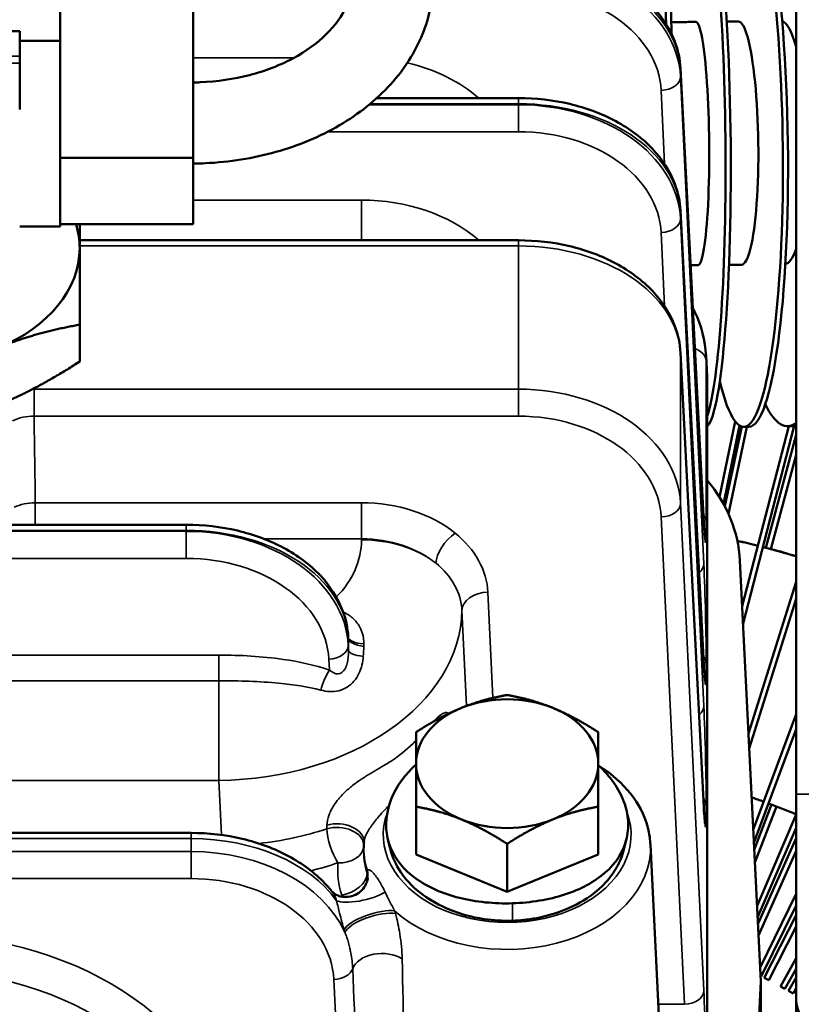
# Model space of a CAD drawing. Header units: inches. Extents: x 1 to 271, y 5 to 171.
# Tile 105 of 256: x 94.63 to 97.04, y 143.16 to 146.19. Entities that reach past the tile are written whole.
import ezdxf

# ---------------------------------------------------------------- set-up
doc = ezdxf.new("R2010")
doc.units = ezdxf.units.IN
doc.header["$LTSCALE"] = 8
doc.header["$MEASUREMENT"] = 0
for name, color, linetype, lineweight in [('Dimension (ANSI)', 7, 'Continuous', 25), ('Visible (ANSI)', 7, 'Continuous', 50), ('Visible Narrow (ANSI)', 7, 'Continuous', 35)]:
    doc.layers.add(name, color=color, linetype=linetype, lineweight=lineweight)
doc.styles.add('Dimension Text', font='tahoma.ttf')
doc.dimstyles.new('Dual Dimension', dxfattribs={"dimscale": 8, "dimtxt": 0.12, "dimasz": 0.098425, "dimexe": 0.125, "dimexo": 0.0625, "dimgap": 0.031496, "dimtad": 0, "dimtih": 1, "dimtoh": 1, "dimrnd": 1e-08, "dimzin": 4, "dimdsep": 46, "dimtxsty": 'Dimension Text', "dimcen": 0.09, "dimdle": 0.393701, "dimclrd": 256, "dimclre": 256, "dimclrt": 256, "dimadec": 0, "dimazin": 1, "dimtfac": 1, "dimtofl": 0, "dimtmove": 0, "dimatfit": 3, "dimfxl": 1, "dimtolj": 1, "dimtzin": 4, "dimlwd": -1, "dimlwe": -1, "dimarcsym": 0})

# ---------------------------------------------------------------- blocks, each defined once
blk = doc.blocks.new('*D8')
at = {"layer": 'Defpoints', "color": 0, "transparency": 16777216}
for p in [(31.1253, 157.8267), (31.1253, 142.633), (107.5398, 142.633)]:
    blk.add_point(p, dxfattribs=at)
at = {"layer": 'Dimension (ANSI)', "transparency": 16777216}
for p, q in [((31.1253, 143.133), (31.1253, 158.8267)), ((107.5398, 143.133), (107.5398, 158.8267)), ((31.9127, 157.8267), (64.5433, 157.8267)), ((106.7524, 157.8267), (74.1218, 157.8267))]:
    blk.add_line(p, q, dxfattribs=at)
for points in [[(31.9127, 157.9579), (31.9127, 157.6955), (31.1253, 157.8267)], [(106.7524, 157.9579), (106.7524, 157.6955), (107.5398, 157.8267)]]:
    blk.add_solid(points, dxfattribs=at)
at = {"layer": 'Dimension (ANSI)', "transparency": 16777216, "insert": (69.3326, 157.8267), "char_height": 0.96, "attachment_point": 5, "style": 'Dimension Text'}
blk.add_mtext('\\A1;{\\H3.0x;(}\\S76.41^ 1940.9 mm;{\\H3.0x;)}', dxfattribs=at)

msp = doc.modelspace()

# ---------------------------------------------------------------- linework, layer by layer
at = {"layer": 'Visible (ANSI)'}
for p, q in [((97.0203, 148.0968), (97.0203, 143.8066)), ((94.7513, 146.0433), (94.7513, 146.3264)), ((95.1613, 145.7687), (95.1613, 146.3264)), ((94.6263, 146.1595), (94.3113, 146.1595)), ((94.6263, 146.1595), (94.6263, 146.1585)), ((94.6263, 146.1202), (94.6263, 146.1585)), ((94.6263, 146.1299), (94.7513, 146.1299)), ((94.6263, 146.0818), (94.6263, 146.1202)), ((94.6263, 146.0818), (94.6263, 146.0606)), ((94.6263, 145.9176), (94.6263, 146.0606)), ((94.7513, 146.0433), (94.7513, 145.773)), ((96.7356, 144.6436), (96.6639, 146.0447)), ((96.1643, 145.953), (95.7275, 145.953)), ((96.1643, 145.953), (96.1643, 145.953)), ((94.7513, 145.7687), (94.7513, 145.773)), ((95.1613, 145.7687), (94.7513, 145.7687)), ((94.7513, 145.7656), (94.7513, 145.7687)), ((94.7513, 145.7656), (94.7513, 145.5677)), ((95.1613, 145.5646), (95.1613, 145.7687)), ((96.7356, 144.2052), (96.6639, 145.6062)), ((94.6263, 145.5569), (94.7513, 145.5569)), ((94.7513, 145.5646), (94.7513, 145.5677)), ((95.1613, 145.5646), (94.7513, 145.5646)), ((94.7513, 145.5646), (94.7513, 145.5569)), ((96.1643, 145.5146), (94.8113, 145.5146)), ((96.1643, 145.5146), (96.1643, 145.5146)), ((94.8113, 145.1406), (94.8113, 145.2542)), ((96.7356, 143.7668), (96.6639, 145.1678)), ((96.7427, 145.1587), (96.7459, 145.0936)), ((96.7463, 145.0783), (96.7463, 142.3348)), ((96.8325, 144.9561), (96.7845, 144.7222)), ((96.7965, 144.7015), (96.8462, 144.9431)), ((96.8525, 144.9402), (96.8003, 144.6946)), ((96.8687, 144.9395), (96.8117, 144.6713)), ((96.9979, 144.9415), (96.8542, 144.3864)), ((96.8568, 144.3327), (97.0146, 144.9421)), ((96.8588, 144.9393), (96.8746, 144.9395)), ((97.0203, 144.9152), (96.9269, 144.5665)), ((96.9944, 144.9414), (97.0101, 144.9417)), ((97.0203, 144.8533), (96.9423, 144.5624)), ((95.1397, 144.6377), (90.9744, 144.6377)), ((95.1397, 144.6377), (95.1397, 144.6377)), ((96.8472, 144.5276), (96.9113, 143.2293)), ((97.0203, 144.4621), (96.8735, 143.9943)), ((96.8758, 143.9481), (97.0203, 144.4087)), ((95.6394, 144.291), (95.6394, 144.2899)), ((97.0203, 144.0538), (96.8882, 143.6971)), ((96.8902, 143.6565), (97.0203, 144.0078)), ((97.0203, 143.8066), (97.0203, 143.1816)), ((95.8483, 143.6208), (95.8483, 143.7685)), ((96.4103, 143.6208), (96.4103, 143.7685)), ((96.9448, 143.7748), (96.8912, 143.6354)), ((96.9597, 143.7691), (96.8932, 143.5959)), ((97.0203, 143.744), (96.8998, 143.4631)), ((96.9016, 143.4267), (97.0203, 143.7034)), ((93.3696, 143.6875), (95.155, 143.6875)), ((95.155, 143.6875), (95.155, 143.6875)), ((97.0203, 143.6712), (96.9025, 143.4067)), ((95.6876, 143.6518), (95.687, 143.6413)), ((96.1293, 143.5061), (96.1293, 143.6538)), ((96.5711, 143.6518), (96.6251, 142.558)), ((96.1293, 143.5061), (95.8483, 143.6208)), ((96.4103, 143.6208), (96.1433, 143.5118)), ((97.0203, 143.6318), (96.9043, 143.3713)), ((96.1433, 143.5118), (96.1293, 143.5061)), ((97.0203, 143.4997), (96.9091, 143.2731)), ((95.4413, 143.4692), (95.4413, 143.4692)), ((95.6068, 143.4639), (95.6068, 143.4639)), ((96.0007, 143.483), (96.0007, 143.483)), ((96.9129, 143.2445), (97.0203, 143.4634)), ((97.0203, 143.4341), (96.9218, 143.2407)), ((97.0203, 143.3989), (96.936, 143.2335)), ((97.0203, 143.3013), (96.9719, 143.2142)), ((96.9129, 143.2445), (96.9105, 143.2457)), ((96.9859, 143.2064), (97.0203, 143.2684)), ((96.9113, 143.2293), (96.8472, 141.9309)), ((96.9113, 142.8195), (96.9113, 143.2293)), ((96.936, 143.2335), (96.9218, 143.2407)), ((96.9859, 143.2064), (96.9719, 143.2142)), ((97.0203, 143.2413), (96.9969, 143.2009)), ((97.0108, 143.1929), (96.9969, 143.2009)), ((97.0203, 143.2093), (97.0108, 143.1929)), ((97.0203, 143.1816), (97.0203, 143.0846))]:
    msp.add_line(p, q, dxfattribs=at)
for centre, radius, start, end in [((96.1983, 141.7856), 2.875, 75.822, 77.1184), ((96.1973, 141.7856), 2.875, 75.8027, 77.0969), ((96.1973, 141.7856), 2.875, 73.3658, 75.4839), ((96.1983, 141.7856), 2.875, 75.3189, 75.5032), ((96.1983, 141.7856), 2.875, 73.3866, 75), ((96.1973, 141.7856), 2.125, 70.1088, 71.1671), ((96.1973, 141.7856), 2.125, 67.2138, 69.6774), ((97.1453, 143.1816), 0.125, 180, 0)]:
    msp.add_arc(centre, radius, start, end, dxfattribs=at)
for centre, major_axis, ratio, start_param, end_param in [((96.8471, 145.8142), (-0.0117, 0.8749), 0.150852, 2.564816, 6.824262), ((96.7144, 145.8128), (-0.0078, 0.875), 0.100783, 3.422723, 7.343994), ((96.581, 145.8119), (-0.0039, 0.875), 0.050456, 5.147437, 7.112884), ((96.597, 145.812), (-0.0039, 0.875), 0.050456, 5.109368, 6.283185), ((96.7303, 145.8129), (-0.0078, 0.875), 0.100783, 3.235597, 6.283185), ((96.8629, 145.8145), (-0.0117, 0.8749), 0.150852, 3.141593, 6.283185), ((96.8471, 145.8142), (0.005, -0.375), 0.150852, 0, 3.141593), ((96.9787, 145.8163), (-0.0067, 0.3749), 0.200533, 5.610882, 6.214695), ((96.7144, 145.8128), (0.0033, -0.375), 0.100783, 0, 3.141593), ((94.3113, 145.4899), (0.5, 0), 0.707107, 0, 0.21293), ((94.3113, 145.4899), (0.5, 0), 0.707107, 5.235988, 6.283185), ((96.9787, 145.8163), (0.0067, -0.3749), 0.200533, 0.022894, 0.494142), ((96.1263, 145.0783), (0.62, 0), 0.707107, 0, 0.034928), ((96.9787, 145.8163), (0.0157, -0.8749), 0.200533, 5.88388, 6.432374), ((96.9944, 145.8166), (0.0157, -0.8749), 0.200533, 0, 0.058497), ((96.0976, 144.5091), (0.75, 0), 0.707107, 0.034907, 0.525875), ((96.6757, 144.6406), (0.0599, 0.0031), 0.730909, 6.281058, 6.283185), ((95.5795, 144.288), (0.0599, 0.0031), 0.730909, 6.282074, 6.283185), ((96.6757, 144.2022), (0.0599, 0.0031), 0.730909, 6.281058, 6.283185), ((96.1293, 143.901), (-0.281, 0), 0.707107, 4.18879, 5.235988), ((96.1293, 143.901), (-0.281, 0), 0.707107, 5.235988, 6.283185), ((96.1293, 143.901), (0.281, 0), 0.707107, 0, 1.047198), ((96.1293, 143.901), (-0.281, 0), 0.707107, 0, 1.047198), ((96.1293, 143.901), (0.281, 0), 0.707107, 5.235988, 6.283185), ((96.6757, 143.7638), (0.0599, 0.0031), 0.730909, 6.281058, 6.283185), ((96.1293, 143.901), (0.281, 0), 0.707107, 4.18879, 5.235988), ((95.6106, 143.5596), (0.089, -0.0135), 0.836638, 0.00184, 0.005809)]:
    msp.add_ellipse(centre, major_axis=major_axis, ratio=ratio, start_param=start_param, end_param=end_param, dxfattribs=at)
for points, knots in [([(96.1643, 146.3913), (96.2176, 146.3913), (96.2716, 146.3851), (96.3731, 146.3611), (96.4217, 146.3429), (96.5078, 146.2967), (96.5463, 146.268), (96.6076, 146.203), (96.6315, 146.166), (96.6564, 146.1005), (96.6625, 146.0725), (96.6639, 146.0446)], [0, 0, 0, 0, 0.406594, 0.406594, 0.814167, 0.814167, 1.222994, 1.222994, 1.628589, 1.628589, 1.904922, 1.904922, 1.904922, 1.904922]), ([(95.6513, 146.3179), (95.6513, 146.2905), (95.6454, 146.2628), (95.6198, 146.2062), (95.5997, 146.1773), (95.5444, 146.1226), (95.5095, 146.097), (95.4289, 146.0541), (95.3838, 146.0366), (95.2867, 146.0114), (95.2348, 146.0037), (95.1754, 146.0013), (95.1683, 146.0011), (95.1613, 146.001)], [3.141593, 3.141593, 3.141593, 3.141593, 3.452025, 3.452025, 3.762456, 3.762456, 4.06706, 4.06706, 4.360635, 4.360635, 4.654381, 4.654381, 4.693752, 4.693752, 4.693752, 4.693752]), ([(95.9013, 146.3179), (95.9013, 146.2605), (95.8898, 146.2033), (95.8456, 146.0937), (95.812, 146.0417), (95.7257, 145.9465), (95.672, 145.904), (95.5521, 145.834), (95.4858, 145.8065), (95.3463, 145.7673), (95.273, 145.7556), (95.1865, 145.7515), (95.1739, 145.7511), (95.1613, 145.751)], [3.141593, 3.141593, 3.141593, 3.141593, 3.419662, 3.419662, 3.711235, 3.711235, 4.02259, 4.02259, 4.333946, 4.333946, 4.645302, 4.645302, 4.698371, 4.698371, 4.698371, 4.698371]), ([(96.8066, 146.1888), (96.8108, 146.1888), (96.815, 146.1889), (96.8268, 146.189), (96.8344, 146.1891), (96.8421, 146.1892)], [1.70907414, 1.70907414, 1.70907414, 1.70907414, 1.71390212, 1.71390212, 1.72280887, 1.72280887, 1.72280887, 1.72280887]), ([(96.6352, 146.1872), (96.6374, 146.1872), (96.6395, 146.1872), (96.6494, 146.1873), (96.6571, 146.1873), (96.6725, 146.1874), (96.6802, 146.1875), (96.6957, 146.1876), (96.7034, 146.1877), (96.7111, 146.1878)], [1.64293655, 1.64293655, 1.64293655, 1.64293655, 1.64541756, 1.64541756, 1.65432438, 1.65432438, 1.6632312, 1.6632312, 1.67213803, 1.67213803, 1.67213803, 1.67213803]), ([(96.1643, 145.9529), (96.2176, 145.9529), (96.2716, 145.9467), (96.3731, 145.9227), (96.4217, 145.9045), (96.5078, 145.8583), (96.5463, 145.8296), (96.6076, 145.7646), (96.6315, 145.7276), (96.6564, 145.6621), (96.6625, 145.6341), (96.6639, 145.6062)], [0, 0, 0, 0, 0.406594, 0.406594, 0.814167, 0.814167, 1.222994, 1.222994, 1.628589, 1.628589, 1.904922, 1.904922, 1.904922, 1.904922]), ([(96.1643, 145.5145), (96.2176, 145.5145), (96.2716, 145.5083), (96.3731, 145.4843), (96.4217, 145.4661), (96.5078, 145.4199), (96.5463, 145.3912), (96.6076, 145.3262), (96.6315, 145.2892), (96.6564, 145.2237), (96.6625, 145.1957), (96.6639, 145.1678)], [0, 0, 0, 0, 0.406594, 0.406594, 0.814167, 0.814167, 1.222994, 1.222994, 1.628589, 1.628589, 1.904922, 1.904922, 1.904922, 1.904922]), ([(96.8133, 145.4388), (96.8184, 145.4388), (96.8234, 145.4389), (96.8363, 145.4391), (96.8442, 145.4392), (96.8521, 145.4393)], [1.70815485, 1.70815485, 1.70815485, 1.70815485, 1.71387193, 1.71387193, 1.72280887, 1.72280887, 1.72280887, 1.72280887]), ([(96.7427, 145.1587), (96.7404, 145.2054), (96.7283, 145.2517), (96.7056, 145.2987), (96.7037, 145.3026), (96.7017, 145.3064)], [3.1765205, 3.1765205, 3.1765205, 3.1765205, 3.4697025, 3.4697025, 3.4958335, 3.4958335, 3.4958335, 3.4958335]), ([(96.7357, 144.6432), (96.7364, 144.6286), (96.7372, 144.6163), (96.7382, 144.6032), (96.7385, 144.5997), (96.7389, 144.5954), (96.7391, 144.5942), (96.7391, 144.5942)], [0.0011139, 0.0011139, 0.0011139, 0.0011139, 0.1676157, 0.1676157, 0.2490135, 0.2490135, 0.3107817, 0.3107817, 0.3107817, 0.3107817]), ([(95.1397, 144.6377), (95.1931, 144.6377), (95.2471, 144.6315), (95.3485, 144.6075), (95.3972, 144.5893), (95.4832, 144.5431), (95.5218, 144.5144), (95.5831, 144.4494), (95.6069, 144.4124), (95.6319, 144.3468), (95.638, 144.3189), (95.6394, 144.291)], [0, 0, 0, 0, 0.406597, 0.406597, 0.814173, 0.814173, 1.222999, 1.222999, 1.628591, 1.628591, 1.904923, 1.904923, 1.904923, 1.904923]), ([(96.7357, 144.2048), (96.7364, 144.1901), (96.7372, 144.1779), (96.7382, 144.1648), (96.7385, 144.1613), (96.7389, 144.157), (96.7391, 144.1558), (96.7391, 144.1558)], [0.0011139, 0.0011139, 0.0011139, 0.0011139, 0.1676157, 0.1676157, 0.2490135, 0.2490135, 0.3107817, 0.3107817, 0.3107817, 0.3107817]), ([(95.8483, 143.8985), (95.8408, 143.8916), (95.7988, 143.8502), (95.7498, 143.7611), (95.7573, 143.6391), (95.838, 143.5407), (95.9767, 143.4801), (96.0899, 143.4689), (96.1459, 143.4706)], [-0.765232, -0.765232, -0.765232, -0.765232, -0.673198, -0.224399, 0.224399, 0.673198, 1.121997, 1.570796, 1.570796, 1.570796, 1.570796]), ([(96.502, 143.724), (96.5008, 143.7438), (96.4878, 143.804), (96.4473, 143.8625), (96.4105, 143.896), (96.4103, 143.8962)], [-3.1415871, -3.1415871, -3.1415871, -3.1415871, -2.9171932, -2.4683942, -2.4658312, -2.4658312, -2.4658312, -2.4658312]), ([(96.4141, 143.8927), (96.4192, 143.8895), (96.4243, 143.8862), (96.4647, 143.8585), (96.4952, 143.8295), (96.541, 143.7655), (96.5571, 143.731), (96.5684, 143.6807), (96.5703, 143.6662), (96.5711, 143.6518)], [2.2944682, 2.2944682, 2.2944682, 2.2944682, 2.3410854, 2.3410854, 2.6722009, 2.6722009, 2.9842219, 2.9842219, 3.1066648, 3.1066648, 3.1066648, 3.1066648]), ([(96.7357, 143.7664), (96.7364, 143.7517), (96.7372, 143.7395), (96.7382, 143.7264), (96.7385, 143.7229), (96.7389, 143.7186), (96.7391, 143.7174), (96.7391, 143.7174)], [0.0011139, 0.0011139, 0.0011139, 0.0011139, 0.1676157, 0.1676157, 0.2490135, 0.2490135, 0.3107817, 0.3107817, 0.3107817, 0.3107817]), ([(96.1459, 143.4706), (96.202, 143.4724), (96.3128, 143.4906), (96.4421, 143.5595), (96.4977, 143.6455), (96.5032, 143.7041), (96.502, 143.724)], [1.570796, 1.570796, 1.570796, 1.570796, 2.019595, 2.468394, 2.917193, 3.141593, 3.141593, 3.141593, 3.141593]), ([(95.155, 143.6875), (95.2082, 143.6875), (95.2622, 143.6813), (95.3637, 143.6573), (95.4126, 143.6391), (95.4979, 143.593), (95.5358, 143.5648), (95.5748, 143.5243), (95.5825, 143.5154), (95.5897, 143.5063)], [0, 0, 0, 0, 0.405974, 0.405974, 0.814627, 0.814627, 1.218081, 1.218081, 1.325965, 1.325965, 1.325965, 1.325965]), ([(95.6876, 143.6518), (95.6876, 143.6523), (95.6876, 143.6527), (95.6877, 143.6537), (95.6877, 143.6542), (95.6877, 143.6552), (95.6878, 143.6557), (95.6878, 143.6566), (95.6879, 143.6571), (95.6879, 143.6581), (95.688, 143.6586), (95.688, 143.6591)], [0.03492787, 0.03492787, 0.03492787, 0.03492787, 0.03904344, 0.03904344, 0.04315902, 0.04315902, 0.04727459, 0.04727459, 0.05139017, 0.05139017, 0.05550574, 0.05550574, 0.05550574, 0.05550574]), ([(95.688, 143.659), (95.688, 143.659), (95.688, 143.659), (95.688, 143.659), (95.688, 143.659), (95.688, 143.659)], [0, 0, 0, 0, 0.003890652, 0.003890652, 0.004652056, 0.004652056, 0.004652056, 0.004652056]), ([(95.7697, 143.6353), (95.7704, 143.6327), (95.7711, 143.63), (95.7788, 143.6039), (95.7903, 143.5812), (95.8163, 143.5454), (95.8289, 143.5315), (95.8747, 143.4895), (95.9105, 143.469), (95.9931, 143.4328), (96.0392, 143.4242), (96.0841, 143.4187), (96.0977, 143.4176), (96.1229, 143.4166), (96.1344, 143.4165), (96.1459, 143.4169)], [0.9984052, 0.9984052, 0.9984052, 0.9984052, 1.0113551, 1.0113551, 1.127068, 1.127068, 1.2070632, 1.2070632, 1.3848831, 1.3848831, 1.6606949, 1.6606949, 1.779075, 1.779075, 1.8787771, 1.8787771, 1.8787771, 1.8787771]), ([(96.1459, 143.4169), (96.1574, 143.4173), (96.1689, 143.418), (96.1938, 143.4206), (96.2072, 143.4225), (96.2578, 143.4321), (96.3007, 143.4447), (96.3704, 143.4815), (96.4049, 143.5039), (96.4472, 143.5506), (96.4579, 143.5653), (96.477, 143.5984), (96.4846, 143.617), (96.4892, 143.6361)], [0, 0, 0, 0, 0.087778, 0.087778, 0.1919354, 0.1919354, 0.4867963, 0.4867963, 0.6761125, 0.6761125, 0.7560862, 0.7560862, 0.849681, 0.849681, 0.849681, 0.849681]), ([(95.59, 143.5061), (95.5904, 143.5056), (95.5912, 143.5047), (95.5937, 143.5023), (95.5955, 143.5008), (95.6005, 143.4976), (95.604, 143.4957), (95.6125, 143.4924), (95.6175, 143.4912), (95.63, 143.4896), (95.6377, 143.49), (95.6523, 143.493), (95.6598, 143.4958), (95.6737, 143.5038), (95.6802, 143.5093), (95.6899, 143.5211), (95.6936, 143.5275), (95.6977, 143.538), (95.6988, 143.5422), (95.6994, 143.5462)], [0, 0, 0, 0, 0.0293939, 0.0293939, 0.0615352, 0.0615352, 0.1024449, 0.1024449, 0.151395, 0.151395, 0.2161252, 0.2161252, 0.2822873, 0.2822873, 0.3526944, 0.3526944, 0.4182692, 0.4182692, 0.4619854, 0.4619854, 0.4619854, 0.4619854])]:
    msp.add_open_spline(points, degree=3, knots=knots, dxfattribs=at)
for points, weights in [([(94.8113, 145.5646), (94.8113, 145.5293), (94.8113, 145.4899)], [1.01835320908, 1.01547029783, 1]), ([(94.8113, 145.4899), (94.8113, 145.3951), (94.8113, 145.2542)], [1, 1.03799156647, 1.00007075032]), ([(94.8113, 145.2542), (94.6773, 145.2311), (94.5613, 145.1837)], [1.00007075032, 1.03799156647, 1]), ([(94.5613, 145.0069), (94.6773, 145.0543), (94.8113, 145.1406)], [1, 1.03799156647, 1.00007075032]), ([(95.9888, 144.0731), (96.054, 144.0997), (96.1293, 144.1127)], [1, 1.0379548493, 1]), ([(96.1293, 144.1127), (96.2046, 144.0997), (96.2698, 144.0731)], [1, 1.0379548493, 1]), ([(95.8483, 143.998), (95.9236, 144.0465), (95.9888, 144.0731)], [1, 1.0379548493, 1]), ([(96.2698, 144.0731), (96.335, 144.0465), (96.4103, 143.998)], [1, 1.0379548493, 1]), ([(95.8483, 143.901), (95.8483, 143.9542), (95.8483, 143.998)], [1, 1.0379548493, 1]), ([(96.4103, 143.998), (96.4103, 143.9542), (96.4103, 143.901)], [1, 1.0379548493, 1]), ([(95.8483, 143.7685), (95.8483, 143.8478), (95.8483, 143.901)], [1, 1.0379548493, 1]), ([(96.4103, 143.901), (96.4103, 143.8478), (96.4103, 143.7685)], [1, 1.0379548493, 1]), ([(95.9888, 143.7289), (95.9236, 143.7555), (95.8483, 143.7685)], [1, 1.0379548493, 1]), ([(96.4103, 143.7685), (96.335, 143.7555), (96.2698, 143.7289)], [1, 1.0379548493, 1]), ([(96.1293, 143.6538), (96.054, 143.7023), (95.9888, 143.7289)], [1, 1.0379548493, 1]), ([(96.2698, 143.7289), (96.2046, 143.7023), (96.1293, 143.6538)], [1, 1.0379548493, 1])]:
    msp.add_rational_spline(points, weights, degree=2, dxfattribs=at)
for points in [[(96.695, 145.4376), (96.7026, 145.4377), (96.7101, 145.4377), (96.7177, 145.4378)], [(95.6321, 144.3165), (95.632, 144.3166), (95.6319, 144.3168), (95.6318, 144.3169)], [(95.6394, 144.2906), (95.6394, 144.2906), (95.6394, 144.2906), (95.6394, 144.2906)], [(96.4972, 143.669), (96.4946, 143.658), (96.4919, 143.6471), (96.4892, 143.6361)], [(95.7697, 143.6353), (95.7671, 143.6458), (95.7645, 143.6562), (95.7619, 143.6666)], [(95.7664, 143.6515), (95.7664, 143.6515), (95.7664, 143.6514), (95.7664, 143.6514)], [(96.4926, 143.6531), (96.4926, 143.6531), (96.4926, 143.6531), (96.4926, 143.6531)], [(95.59, 143.5061), (95.59, 143.5062), (95.5899, 143.5063), (95.5898, 143.5064)], [(95.57, 143.4688), (95.5699, 143.4688), (95.5699, 143.4688), (95.5698, 143.4688)], [(95.6535, 143.4749), (95.6535, 143.4748), (95.6535, 143.4748), (95.6535, 143.4748)]]:
    msp.add_open_spline(points, degree=3, dxfattribs=at)
at = {"layer": 'Visible Narrow (ANSI)'}
for p, q in [((94.6263, 146.1585), (94.3113, 146.1585)), ((94.6263, 146.0818), (94.3113, 146.0818)), ((95.1613, 146.077), (95.4719, 146.077)), ((94.6263, 146.0606), (94.3113, 146.0606)), ((96.7357, 144.642), (96.664, 146.0431)), ((96.664, 146.0431), (96.664, 146.0192)), ((96.664, 146.0192), (96.7357, 144.5168)), ((96.6149, 145.7495), (96.604, 145.9768)), ((96.6096, 145.9771), (96.6096, 145.9771)), ((96.1643, 145.953), (96.1643, 145.9354)), ((95.7037, 145.9325), (96.1643, 145.9325)), ((96.1643, 145.9354), (95.7072, 145.9354)), ((96.1643, 145.9325), (96.1643, 145.9354)), ((96.1643, 145.8491), (96.1643, 145.9325)), ((96.1643, 145.8491), (95.5757, 145.8491)), ((95.1613, 145.6386), (95.6802, 145.6386)), ((95.6802, 145.5146), (95.6802, 145.6386)), ((96.7357, 144.2036), (96.664, 145.6047)), ((96.664, 145.6047), (96.664, 145.5808)), ((96.664, 145.5808), (96.7357, 144.0784)), ((96.6149, 145.3111), (96.604, 145.5384)), ((96.6096, 145.5387), (96.6096, 145.5387)), ((96.1643, 145.497), (94.8113, 145.497)), ((96.1643, 145.5146), (96.1643, 145.497)), ((96.1643, 145.0557), (96.1643, 145.497)), ((96.664, 145.1663), (96.664, 144.704)), ((96.7357, 143.7652), (96.664, 145.1663)), ((96.7463, 145.0783), (96.7431, 145.1435)), ((96.7431, 145.1435), (96.7431, 144.6474)), ((94.6707, 145.0557), (96.1643, 145.0557)), ((94.6707, 144.9723), (94.6707, 145.0557)), ((96.1643, 144.9723), (96.1643, 145.0557)), ((96.1643, 144.9723), (94.6707, 144.9723)), ((96.6231, 144.8361), (96.6231, 144.8354)), ((94.6745, 144.6377), (94.6745, 144.7053)), ((94.6745, 144.7053), (95.6802, 144.7053)), ((95.6802, 144.5942), (95.6802, 144.7053)), ((96.664, 144.704), (96.7357, 143.2016)), ((96.6757, 143.1592), (96.604, 144.6616)), ((96.6317, 144.667), (96.6317, 144.6669)), ((88.8442, 144.6173), (95.1397, 144.6173)), ((95.1397, 144.6202), (90.9744, 144.6202)), ((95.1397, 144.6377), (95.1397, 144.6202)), ((95.1397, 144.6173), (95.1397, 144.6202)), ((95.1397, 144.5339), (95.1397, 144.6173)), ((95.6802, 144.5942), (95.3794, 144.5942)), ((95.6802, 144.591), (95.6802, 144.5942)), ((95.1397, 144.5339), (88.8442, 144.5339)), ((96.0699, 144.43), (96.0855, 144.1038)), ((96.0041, 144.0791), (95.99, 144.374)), ((95.6396, 144.2869), (95.6394, 144.2894)), ((95.6394, 144.2894), (95.6394, 144.2656)), ((95.6394, 144.2656), (95.6402, 144.2502)), ((93.0629, 144.2357), (95.2405, 144.2357)), ((95.2405, 144.1565), (95.2405, 144.2357)), ((95.5811, 144.1896), (95.5795, 144.2232)), ((96.7431, 144.2112), (96.7431, 144.209)), ((95.2405, 144.1565), (93.0629, 144.1565)), ((95.2405, 143.8494), (95.2405, 144.1565)), ((95.2405, 143.8494), (93.0629, 143.8494)), ((95.2485, 143.6812), (95.2405, 143.8494)), ((97.0203, 143.8066), (97.2703, 143.8066)), ((96.7431, 143.7728), (96.7431, 143.7706)), ((95.155, 143.67), (93.3696, 143.67)), ((95.155, 143.6875), (95.155, 143.67)), ((95.155, 143.63), (95.155, 143.67)), ((93.3696, 143.63), (95.155, 143.63)), ((95.155, 143.5467), (95.155, 143.63)), ((95.155, 143.5467), (93.3696, 143.5467)), ((95.4029, 143.4906), (95.4029, 143.4906)), ((95.5482, 143.4906), (95.5481, 143.4906)), ((95.5586, 143.4806), (95.5586, 143.4805)), ((96.0848, 143.4716), (96.0848, 143.4717)), ((96.1459, 143.4169), (96.1459, 143.4706)), ((95.6405, 142.276), (95.5947, 143.2359)), ((96.5954, 143.1592), (96.6757, 143.1592))]:
    msp.add_line(p, q, dxfattribs=at)
for centre, major_axis, ratio, start_param, end_param in [((96.1643, 146.0311), (-0.5, 0), 0.685377, 3.176499, 4.712389), ((96.1643, 146.0065), (0.5, 0), 0.728836, 0.034907, 1.570796), ((96.1643, 145.9655), (-0.44, 0), 0.731799, 3.176499, 4.712389), ((95.6802, 145.7331), (0.47, 0), 0.731799, 0.693621, 1.265863), ((96.604, 146.0416), (0.0599, 0.0031), 0.730909, 0.386828, 0.392752), ((96.604, 146.0416), (0.0599, 0.0031), 0.730909, 0.04501, 0.047189), ((96.604, 146.0416), (0.0599, 0.0031), 0.730909, 6.247018, 6.282074), ((96.604, 146.0177), (0.0599, 0.0029), 0.681583, 4.679876, 6.249454), ((96.1643, 145.5927), (-0.5, 0), 0.685377, 3.176499, 4.712389), ((96.1643, 145.5681), (0.5, 0), 0.728836, 0.034907, 1.570796), ((96.1643, 145.6366), (0.44, 0), 0.682414, 0.960626, 0.965755), ((96.1643, 145.5271), (-0.44, 0), 0.731799, 3.176499, 4.712389), ((95.6802, 145.2947), (0.47, 0), 0.731799, 0.693621, 1.570796), ((96.604, 145.6032), (0.0599, 0.0031), 0.730909, 0.386828, 0.392752), ((96.604, 145.6032), (0.0599, 0.0031), 0.730909, 0.04501, 0.047189), ((96.604, 145.6032), (0.0599, 0.0031), 0.730909, 6.247018, 6.282074), ((96.604, 145.5793), (0.0599, 0.0029), 0.681583, 4.679876, 6.249454), ((96.1643, 145.1543), (-0.5, 0), 0.685377, 3.176499, 4.712389), ((96.604, 145.1648), (0.0599, 0.0031), 0.730909, 0.04501, 0.047189), ((96.604, 145.1648), (0.0599, 0.0031), 0.730909, 6.247018, 6.282074), ((96.6831, 145.142), (0.06, 0), 0.707107, 0.034907, 1.14042), ((96.1263, 145.1435), (0.6168, 0), 0.707107, 0, 0.034928), ((94.6707, 144.9304), (0.1771, 0), 0.707107, 1.570988, 1.596445), ((96.1643, 144.6912), (0.5, 0), 0.728836, 0.034907, 1.570796), ((94.6622, 144.9065), (-0.1035, -0.0084), 0.630903, 4.578978, 5.250676), ((96.1643, 144.6503), (-0.44, 0), 0.731799, 3.176499, 4.712389), ((94.666, 144.6422), (0.1035, 0.009), 0.604141, 1.436329, 2.101419), ((95.6802, 144.4199), (0.39, 0), 0.731799, 0.736176, 1.570796), ((96.604, 144.7025), (0.0599, 0.0029), 0.681583, 4.679876, 6.249454), ((96.6831, 144.6459), (0.06, 0), 0.707107, 0.034907, 0.546436), ((96.6757, 144.6406), (0.0599, 0.0031), 0.730909, 6.247018, 6.281058), ((96.7354, 144.8029), (0.0054, -0.22), 0.024678, 5.532084, 7.067974), ((95.1397, 144.2775), (-0.5, 0), 0.685377, 3.176499, 4.712389), ((95.1397, 144.2528), (0.5, 0), 0.728836, 0.034907, 1.570796), ((95.9692, 144.557), (-0.0503, -0.0622), 0.505528, 4.153117, 5.700477), ((95.24, 144.5914), (0.4403, -0.0008), 0.707105, 5.68097, 6.284403), ((95.6802, 144.3653), (-0.31, 0), 0.738172, 3.877769, 4.712389), ((95.6802, 144.3718), (0.31, 0), 0.707107, 0.736176, 1.570796), ((95.1397, 144.3214), (0.44, 0), 0.682414, 0.960643, 0.965755), ((95.1397, 144.2119), (-0.44, 0), 0.731799, 3.176499, 4.712389), ((96.6757, 144.5153), (0.0599, 0.0029), 0.681583, 5.537882, 6.249454), ((96.7354, 144.3667), (0.0054, -0.22), 0.024678, 0.784788, 2.320678), ((96.0699, 144.3754), (-0.0799, -0.0038), 0.681583, 4.679876, 6.239015), ((95.24, 144.3722), (-0.75, -0.0146), 0.696778, 1.557907, 3.117046), ((95.5795, 144.288), (0.0599, 0.0031), 0.730909, 0, 0.027414), ((95.7191, 144.2979), (-0.0798, -0.0062), 0.347059, 0.016354, 1.138896), ((95.5795, 144.288), (0.0599, 0.0031), 0.730909, 6.247018, 6.282074), ((95.5288, 144.2838), (0.0038, 0.1134), 0.976681, 4.805306, 4.805766), ((95.5288, 144.2838), (0.0038, 0.1134), 0.976681, 4.772418, 4.798987), ((95.7195, 144.2889), (-0.08, -0.0012), 0.353615, 0.026385, 1.152656), ((95.6575, 144.2864), (-0.0084, 0.5437), 0.032987, 1.569285, 1.636932), ((95.5795, 144.2641), (0.0599, 0.0029), 0.681583, 4.679876, 6.249454), ((95.7201, 144.2522), (-0.08, -0.0014), 0.276323, 0.02568, 1.119779), ((95.7925, 144.3296), (-0.0501, -0.5804), 0.171232, 4.842858, 4.896657), ((95.5491, 144.2762), (0.1333, -0.041), 0.920248, 0.21658, 0.275201), ((96.6831, 144.2097), (0.06, 0), 0.707107, 0.034907, 0.550256), ((96.6831, 144.2075), (0.06, 0), 0.707107, 0.034907, 0.546436), ((95.5811, 144.135), (0.0258, 0.0757), 0.288057, 0.869065, 1.76496), ((96.6757, 144.2022), (0.0599, 0.0031), 0.730909, 6.247018, 6.281058), ((96.7354, 144.3645), (0.0054, -0.22), 0.024678, 5.532084, 7.067974), ((96.6757, 144.0769), (0.0599, 0.0029), 0.681583, 5.537882, 6.249454), ((96.7354, 143.9283), (0.0054, -0.22), 0.024678, 0.784788, 2.320678), ((94.7949, 143.5019), (0.88, 0), 0.731799, 0.637237, 0.637288), ((96.6831, 143.7713), (0.06, 0), 0.707107, 0.034907, 0.550256), ((96.6831, 143.7691), (0.06, 0), 0.707107, 0.034907, 0.546436), ((94.7949, 143.5019), (0.88, 0), 0.731799, 0.43145, 0.431453), ((96.6757, 143.7638), (0.0599, 0.0031), 0.730909, 6.247018, 6.281058), ((96.7354, 143.9261), (0.0054, -0.22), 0.024678, 5.532084, 7.067974), ((96.1293, 143.6818), (0.3821, 0), 0.707107, 2.882924, 6.546428), ((95.249, 144.1819), (0.7505, -0.0056), 0.709713, 4.871103, 5.164123), ((95.6075, 143.6519), (0.0799, -0.0041), 0.655473, 0.047331, 2.049493), ((95.6075, 143.6519), (0.0256, -0.0758), 0.304607, 3.922288, 5.44656), ((95.6081, 143.6631), (0.0799, -0.0041), 0.655312, 0.000302, 2.051085), ((95.155, 143.3273), (-0.5, 0), 0.685377, 3.598936, 4.712389), ((95.6075, 143.6519), (0.0798, -0.006), 0.706113, 4.765335, 6.258673), ((96.1293, 143.6303), (-0.4425, 0), 0.707107, 6.248257, 6.501241), ((96.1293, 143.6409), (-0.442, 0), 0.707107, 6.248257, 6.507064), ((96.1293, 143.6409), (0.442, 0), 0.707107, 3.809741, 6.318113), ((95.155, 143.2656), (0.5, 0), 0.728836, 0.321818, 1.570796), ((95.249, 144.1253), (-0.8305, 0.0014), 0.707105, 1.909714, 2.018362), ((96.1293, 143.5757), (-0.5225, 0), 0.707107, 6.230165, 6.501241), ((95.6192, 143.5524), (0.0763, 0.0239), 0.690362, 4.49934, 6.03523), ((95.6106, 143.5596), (0.089, -0.0135), 0.836638, 0.005809, 0.337869), ((95.155, 143.2247), (-0.44, 0), 0.731799, 3.176499, 4.712389), ((95.6843, 143.5067), (-0.0875, -0.0209), 0.290926, 0.33244, 2.400857), ((95.6106, 143.5596), (-0.089, 0.0135), 0.836638, 1.591347, 1.592106), ((94.3113, 142.7683), (1.69, 0), 0.731799, 0.614772, 0.614794), ((94.7949, 143.3723), (-0.69, 0), 0.738599, 3.280987, 3.281007), ((95.6743, 143.3948), (-0.1898, -0.0091), 0.681583, 5.937107, 5.937134), ((95.6756, 143.3686), (0.1344, 0.1343), 0.550676, 1.611891, 1.613357), ((95.6756, 143.3686), (0.1344, 0.1343), 0.550676, 1.510075, 1.510082), ((95.7117, 143.41), (-0.0855, -0.0282), 0.301259, 3.647979, 6.035267), ((95.7147, 143.401), (-0.0857, -0.0275), 0.324791, 3.658976, 6.044462), ((95.6113, 143.5449), (0.1624, -0.3755), 0.313097, 1.151837, 1.175342), ((94.3113, 142.6722), (0.96, 0), 0.731799, 0.034907, 3.106686), ((95.5253, 143.4332), (-0.1133, 0.2939), 0.258205, 4.435043, 4.462927), ((94.3113, 142.7683), (1.69, 0), 0.731799, 0.490654, 0.490661), ((95.7407, 143.2572), (-0.09, -0.003), 0.650686, 3.883998, 6.03051), ((94.3113, 142.6177), (-0.88, 0), 0.734044, 3.176499, 6.248279), ((95.5947, 143.2768), (0.0599, 0.0029), 0.681583, 4.679876, 6.020757), ((94.6159, 143.1246), (-0.1445, 0.1234), 0.578466, 4.62791, 4.628127), ((96.6757, 143.2001), (0.0599, 0.0029), 0.681583, 4.679876, 6.249454), ((96.7354, 143.0515), (0.0054, -0.22), 0.024678, 0.784788, 2.320678), ((95.0862, 143.2623), (-0.0739, -0.175), 0.341155, 5.424137, 5.424143), ((95.8862, 143.0872), (-0.1678, -0.0892), 0.635616, 4.842823, 4.842857)]:
    msp.add_ellipse(centre, major_axis=major_axis, ratio=ratio, start_param=start_param, end_param=end_param, dxfattribs=at)
for points in [[(94.6707, 144.9723), (94.672, 144.8833), (94.6732, 144.7943), (94.6745, 144.7053)], [(95.9692, 144.6115), (96.0304, 144.5621), (96.0668, 144.4966), (96.0699, 144.43)], [(95.99, 144.374), (95.9875, 144.4272), (95.9586, 144.4795), (95.91, 144.519)], [(95.6281, 144.3309), (95.628, 144.3312), (95.6278, 144.3315), (95.6277, 144.3318)], [(95.6391, 144.2941), (95.6391, 144.2941), (95.6391, 144.2942), (95.6391, 144.2943)], [(95.5731, 143.7002), (95.5733, 143.704), (95.5734, 143.7077), (95.5736, 143.7115)], [(95.6972, 143.5626), (95.6976, 143.5656), (95.6979, 143.5686), (95.6983, 143.5715)], [(95.6972, 143.5626), (95.6988, 143.5566), (95.6994, 143.5504), (95.6991, 143.5443)], [(95.8056, 143.299), (95.8131, 142.9612), (95.8194, 142.6262), (95.8255, 142.2921)], [(95.693, 142.276), (95.68, 142.6062), (95.6669, 142.9369), (95.6531, 143.269)]]:
    msp.add_open_spline(points, degree=3, dxfattribs=at)
for points, knots in [([(95.6237, 144.3681), (95.6269, 144.3669), (95.63, 144.3654), (95.633, 144.3639), (95.6353, 144.3627), (95.6376, 144.3614), (95.6398, 144.36), (95.6419, 144.3587), (95.644, 144.3573), (95.646, 144.3558), (95.6507, 144.3524), (95.655, 144.3485), (95.6589, 144.3444), (95.6642, 144.3388), (95.6688, 144.3327), (95.6727, 144.3261), (95.6742, 144.3235), (95.6756, 144.3209), (95.6769, 144.3182), (95.6777, 144.3165), (95.6785, 144.3148), (95.6792, 144.313), (95.6825, 144.3052), (95.6848, 144.2969), (95.6862, 144.2884), (95.6872, 144.2824), (95.6877, 144.2763), (95.6876, 144.2701)], [0.1607036, 0.1607036, 0.1607036, 0.1607036, 0.1934747, 0.1934747, 0.1934747, 0.2188113, 0.2188113, 0.2188113, 0.2433918, 0.2433918, 0.2433918, 0.3000825, 0.3000825, 0.3000825, 0.3762664, 0.3762664, 0.3762664, 0.405653, 0.405653, 0.405653, 0.4244296, 0.4244296, 0.4244296, 0.5086033, 0.5086033, 0.5086033, 0.5679141, 0.5679141, 0.5679141, 0.5679141]), ([(95.5811, 144.1896), (95.59, 144.1824), (95.6088, 144.1724), (95.6281, 144.1867), (95.6386, 144.2152), (95.6406, 144.2362), (95.6402, 144.2502)], [-0.5965147, -0.5965147, -0.5965147, -0.5965147, -0.426082, -0.2556492, -0.1704328, 0, 0, 0, 0]), ([(95.2405, 144.2357), (95.307, 144.2357), (95.4236, 144.2292), (95.5359, 144.205), (95.5811, 144.1896)], [-0.8864852, -0.8864852, -0.8864852, -0.8864852, -0.3799222, 0, 0, 0, 0]), ([(95.6856, 144.2316), (95.6846, 144.2137), (95.6781, 144.1864), (95.6531, 144.1465), (95.6115, 144.12), (95.5728, 144.123), (95.5547, 144.1277)], [0, 0, 0, 0, 0.1704328, 0.2556492, 0.426082, 0.5965147, 0.5965147, 0.5965147, 0.5965147]), ([(95.5547, 144.1277), (95.5144, 144.1382), (95.4126, 144.1534), (95.3031, 144.1565), (95.2405, 144.1565)], [0, 0, 0, 0, 0.3799222, 0.8864852, 0.8864852, 0.8864852, 0.8864852]), ([(95.9019, 144.0305), (95.9056, 144.0343), (95.9092, 144.0379), (95.9182, 144.0464), (95.9235, 144.0507), (95.9323, 144.0563), (95.9361, 144.0579), (95.9432, 144.0588), (95.9465, 144.0579), (95.9494, 144.0555)], [3.5933108, 3.5933108, 3.5933108, 3.5933108, 3.6576049, 3.6576049, 3.7608226, 3.7608226, 3.8483182, 3.8483182, 3.9430321, 3.9430321, 3.9430321, 3.9430321]), ([(95.5736, 143.7115), (95.574, 143.721), (95.576, 143.731), (95.5812, 143.746), (95.5832, 143.7509), (95.5916, 143.7681), (95.5996, 143.7801), (95.6107, 143.7936), (95.6126, 143.7958), (95.6223, 143.8069), (95.6309, 143.8151), (95.644, 143.8266), (95.6483, 143.8301), (95.6628, 143.8416), (95.6731, 143.8488), (95.6868, 143.8578), (95.6902, 143.86), (95.7126, 143.8741), (95.7312, 143.8845), (95.7566, 143.8997), (95.7641, 143.9043), (95.7958, 143.9251), (95.8185, 143.9433), (95.8423, 143.9665), (95.8453, 143.9695), (95.8483, 143.9726)], [2.116078, 2.116078, 2.116078, 2.116078, 2.212985, 2.212985, 2.260432, 2.260432, 2.38089, 2.38089, 2.404785, 2.404785, 2.502248, 2.502248, 2.549138, 2.549138, 2.657475, 2.657475, 2.693492, 2.693492, 2.895723, 2.895723, 2.982198, 2.982198, 3.270905, 3.270905, 3.31334, 3.31334, 3.31334, 3.31334]), ([(95.7656, 143.7735), (95.7616, 143.7693), (95.7578, 143.7652), (95.754, 143.7612), (95.7486, 143.7552), (95.7433, 143.7494), (95.7383, 143.7436), (95.7353, 143.7401), (95.7323, 143.7366), (95.7294, 143.7331), (95.7284, 143.7319), (95.7275, 143.7308), (95.7265, 143.7296), (95.7221, 143.7241), (95.7178, 143.7187), (95.7139, 143.7133), (95.7121, 143.7108), (95.7104, 143.7084), (95.7087, 143.706), (95.7071, 143.7036), (95.7056, 143.7012), (95.7041, 143.6989), (95.701, 143.694), (95.6983, 143.6891), (95.6959, 143.6845), (95.6953, 143.6831), (95.6946, 143.6817), (95.694, 143.6803), (95.6933, 143.6786), (95.6926, 143.677), (95.692, 143.6753), (95.6903, 143.6709), (95.6891, 143.6666), (95.6885, 143.6627), (95.6883, 143.6614), (95.6881, 143.6602), (95.688, 143.6591)], [-2.7548511, -2.7548511, -2.7548511, -2.7548511, -2.6935554, -2.6935554, -2.6935554, -2.6040373, -2.6040373, -2.6040373, -2.5491632, -2.5491632, -2.5491632, -2.5308366, -2.5308366, -2.5308366, -2.4443234, -2.4443234, -2.4443234, -2.4047896, -2.4047896, -2.4047896, -2.3661006, -2.3661006, -2.3661006, -2.2845704, -2.2845704, -2.2845704, -2.2604423, -2.2604423, -2.2604423, -2.2302648, -2.2302648, -2.2302648, -2.1488487, -2.1488487, -2.1488487, -2.1233953, -2.1233953, -2.1233953, -2.1233953]), ([(95.6983, 143.5715), (95.6984, 143.5716), (95.6985, 143.5718), (95.6986, 143.5721), (95.6987, 143.5723), (95.699, 143.5727), (95.6992, 143.573), (95.7, 143.5736), (95.7006, 143.5739), (95.7028, 143.5742), (95.7046, 143.5737), (95.7069, 143.5724), (95.7071, 143.5722), (95.7085, 143.5714), (95.7098, 143.5704), (95.7119, 143.5686), (95.7126, 143.568), (95.714, 143.5666), (95.7148, 143.5659), (95.7188, 143.5617), (95.7222, 143.5575), (95.7288, 143.5484), (95.7319, 143.5438), (95.7382, 143.5335), (95.7414, 143.5279), (95.7475, 143.5165), (95.7504, 143.5107), (95.753, 143.505)], [0, 0, 0, 0, 0.0090581, 0.0090581, 0.0181161, 0.0181161, 0.0362322, 0.0362322, 0.0724644, 0.0724644, 0.1386437, 0.1386437, 0.1449288, 0.1449288, 0.181161, 0.181161, 0.1992771, 0.1992771, 0.2173932, 0.2173932, 0.2946947, 0.2946947, 0.362322, 0.362322, 0.4347864, 0.4347864, 0.5072508, 0.5072508, 0.5072508, 0.5072508]), ([(95.6036, 143.4786), (95.6018, 143.4834), (95.5983, 143.4922), (95.5938, 143.5009), (95.591, 143.5049), (95.59, 143.5061)], [-0.5072508, -0.5072508, -0.5072508, -0.5072508, -0.4347864, -0.362322, -0.326711, -0.326711, -0.326711, -0.326711]), ([(95.6185, 143.4912), (95.6186, 143.4913), (95.6195, 143.4928), (95.6196, 143.4944), (95.6192, 143.4958)], [0.03613664, 0.03613664, 0.03613664, 0.03613664, 0.03798041, 0.05317258, 0.05317258, 0.05317258, 0.05317258]), ([(95.753, 143.505), (95.7571, 143.4961), (95.7643, 143.4816), (95.7744, 143.4622), (95.7798, 143.4519), (95.7823, 143.4472)], [0, 0, 0, 0, 0.1111261, 0.1852102, 0.2592943, 0.2592943, 0.2592943, 0.2592943]), ([(95.6268, 143.389), (95.6243, 143.3969), (95.6194, 143.4136), (95.6114, 143.444), (95.6063, 143.4657), (95.6036, 143.4786)], [-0.2592943, -0.2592943, -0.2592943, -0.2592943, -0.1852102, -0.1111261, 0, 0, 0, 0]), ([(95.7847, 143.4386), (95.7906, 143.4176), (95.8009, 143.3692), (95.8051, 143.3238), (95.8056, 143.299)], [0, 0, 0, 0, 0.1880053, 0.438679, 0.438679, 0.438679, 0.438679]), ([(95.6531, 143.269), (95.6524, 143.2851), (95.6505, 143.3016), (95.6473, 143.3181), (95.6463, 143.323), (95.6453, 143.3278), (95.6442, 143.3326), (95.6416, 143.3433), (95.6386, 143.3541), (95.635, 143.3648), (95.6332, 143.3702), (95.6313, 143.3755), (95.6293, 143.3809)], [-0.438679, -0.438679, -0.438679, -0.438679, -0.2443315, -0.2443315, -0.2443315, -0.1880053, -0.1880053, -0.1880053, -0.06278, -0.06278, -0.06278, 0, 0, 0, 0])]:
    msp.add_open_spline(points, degree=3, knots=knots, dxfattribs=at)

# ---------------------------------------------------------------- dimensions: what is measured, and where the dimension line sits
at = {"layer": 'Dimension (ANSI)'}
dim = msp.add_linear_dim(base=(31.1253, 157.8267), p1=(107.5398, 142.633), p2=(31.1253, 142.633), angle=180, text='{\\H3.0x;(}\\S<>^ 1940.9 mm;{\\H3.0x;)}', dimstyle='Dual Dimension', override={"dimgap": 0.031496, "dimtih": 0, "dimtoh": 0, "dimdec": 2, "dimpost": '\\X', "dimtol": 0, "dimlim": 0, "dimtp": 0, "dimtm": 0, "dimtdec": 2, "dimatfit": 1}, dxfattribs=at)
dim.commit()
dim.dimension.update_dxf_attribs({"geometry": '*D8', "text_midpoint": (69.3326, 157.8267), "dimtype": 160})

doc.saveas('drawing.dxf')
